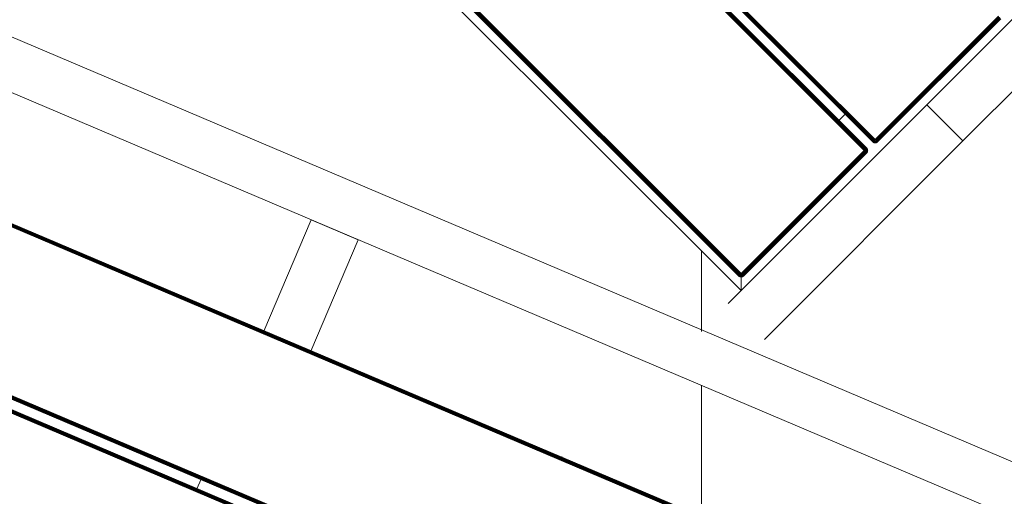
# Model space of a CAD drawing. Header units: millimetres. Extents: x -68595 to 26741, y -534 to 35396.
# Tile 24 of 172: x -60194 to -59617, y 26492 to 26772. Entities that reach past the tile are written whole.
import ezdxf

# ---------------------------------------------------------------- set-up
doc = ezdxf.new("R2010")
doc.units = ezdxf.units.MM
for name, color, linetype, lineweight, true_color in [('Furniture-1', 7, 'Continuous', 9, 0xaaaaaa), ('Kohvikulaud-1', 7, 'Continuous', 9, 0xaaaaaa), ('Kohvikutool-1', 7, 'Continuous', 9, 0xaaaaaa), ('Surface Pattern-1', 7, 'Continuous', 9, 0x232323)]:
    doc.layers.add(name, color=color, linetype=linetype, lineweight=lineweight, true_color=true_color)

# ---------------------------------------------------------------- blocks, each defined once
blk = doc.blocks.new('MA_Kohvikulaud - Kohvikulaud_DWG-V62-Sisehoov')
at = {"layer": 'Kohvikulaud-1'}
for p, q in [((656.75, -448), (656.75, 448)), ((657.11, 448), (657.11, -448)), ((657.49, 448), (657.49, -448)), ((657.84, 448), (657.84, -448)), ((658.16, 448), (658.16, -448)), ((658.42, 448), (658.42, -448)), ((658.61, 448), (658.61, -448)), ((658.72, -448), (658.72, 448)), ((664.41, -448), (664.41, 448)), ((664.52, 448), (664.52, -448)), ((664.7, -448), (664.7, 448)), ((664.96, -448), (664.96, 448)), ((665.28, -448), (665.28, 448)), ((665.64, -448), (665.64, 448)), ((666.01, -448), (666.01, 448)), ((666.38, 448), (666.38, -448)), ((757.37, -448), (757.37, 448)), ((757.74, 448), (757.74, -448)), ((758.11, -448), (758.11, 448)), ((758.47, -448), (758.47, 448)), ((758.79, -448), (758.79, 448)), ((759.05, -448), (759.05, 448)), ((759.23, -448), (759.23, 448)), ((759.34, -448), (759.34, 448)), ((860, 450), (860, -450)), ((830, -420), (830, 420)), ((664.7, 15), (658.42, 15)), ((830, 15), (759.05, 15)), ((830, 15), (830, -15)), ((830, -15), (759.05, -15)), ((759.38, -174.65), (759.38, -175.26))]:
    blk.add_line(p, q, dxfattribs=at)
blk = doc.blocks.new('MA_Kohvikulaud - MA_Kohvikulaud-V63-Sisehoov')
blk.add_blockref('MA_Kohvikulaud - Kohvikulaud_DWG-V62-Sisehoov', (-357.3, 23.93))
blk = doc.blocks.new('MA_Kohvikultool - Kohvikutool_DWG-V64-Sisehoov')
at = {"layer": 'Kohvikutool-1'}
for p, q in [((-10.89, 495), (130.89, 495)), ((130.89, 465), (130.89, 495)), ((130.89, 465), (130.89, 495)), ((295.67, 495), (130.89, 495)), ((130.89, 465), (-10.89, 465)), ((130.89, 465), (155.34, 465)), ((155.34, 465), (285, 465)), ((278, 458), (285, 465)), ((285, 465), (278, 458)), ((285, 465), (295.67, 465)), ((285, 465), (285, 15)), ((166.75, 459.97), (64.5, 459.97)), ((166.75, 459.86), (64.5, 459.86)), ((166.75, 459.67), (64.5, 459.67)), ((166.75, 459.41), (64.5, 459.41)), ((166.75, 459.09), (64.5, 459.09)), ((166.75, 458.74), (64.5, 458.74)), ((64.5, 458.36), (166.75, 458.36)), ((64.5, 458), (166.75, 458)), ((166.75, 460), (166.75, 459.97)), ((167.11, 459.97), (166.75, 460)), ((167.11, 459.97), (166.75, 460)), ((166.75, 459.97), (166.75, 459.86)), ((167.11, 459.93), (166.75, 459.97)), ((166.75, 459.86), (166.75, 459.67)), ((167.09, 459.83), (166.75, 459.86)), ((167.05, 459.65), (166.75, 459.67)), ((166.75, 459.67), (166.75, 459.41)), ((167.01, 459.39), (166.75, 459.41)), ((166.75, 459.41), (166.75, 459.09)), ((166.95, 459.08), (166.75, 459.09)), ((166.75, 459.09), (166.75, 458.74)), ((166.82, 458.73), (166.75, 458.36)), ((166.78, 458.36), (166.75, 458)), ((167.11, 458), (166.75, 458)), ((166.75, 458), (166.75, 22)), ((166.82, 458.73), (166.95, 459.08)), ((167.01, 459.39), (166.95, 459.08)), ((166.95, 459.08), (167.15, 459.02)), ((166.95, 459.08), (167.02, 458.68)), ((167.05, 459.65), (167.01, 459.39)), ((167.01, 459.39), (167.27, 459.31)), ((167.02, 458.68), (167.15, 459.02)), ((167.09, 459.83), (167.05, 459.65)), ((167.05, 459.65), (167.37, 459.56)), ((167.11, 459.93), (167.09, 459.83)), ((167.09, 459.83), (167.43, 459.73)), ((167.11, 459.93), (167.11, 459.97)), ((167.49, 459.86), (167.11, 459.97)), ((167.49, 459.86), (167.11, 459.97)), ((167.47, 459.83), (167.11, 459.93)), ((167.11, 458), (167.49, 458)), ((167.11, 458), (167.11, 22)), ((167.15, 459.02), (167.27, 459.31)), ((167.15, 459.02), (167.35, 458.92)), ((167.15, 458.62), (167.15, 459.02)), ((167.15, 458.62), (167.35, 458.92)), ((167.27, 459.31), (167.37, 459.56)), ((167.27, 459.31), (167.52, 459.18)), ((167.27, 458.52), (167.35, 458.92)), ((167.27, 458.52), (167.52, 458.77)), ((167.35, 458.92), (167.52, 459.18)), ((167.35, 458.92), (167.52, 458.77)), ((167.37, 459.56), (167.43, 459.73)), ((167.37, 459.56), (167.67, 459.4)), ((167.37, 458.4), (167.52, 458.77)), ((167.37, 458.4), (167.67, 458.6)), ((167.43, 459.73), (167.47, 459.83)), ((167.43, 459.73), (167.77, 459.56)), ((167.43, 458.27), (167.67, 458.6)), ((167.43, 458.27), (167.77, 458.4)), ((167.47, 459.83), (167.49, 459.86)), ((167.83, 459.65), (167.47, 459.83)), ((167.47, 458.13), (167.77, 458.4)), ((167.47, 458.13), (167.83, 458.2)), ((167.84, 459.67), (167.49, 459.86)), ((167.84, 459.67), (167.49, 459.86)), ((167.49, 458), (167.83, 458.2)), ((167.84, 458), (167.49, 458)), ((167.49, 458), (167.49, 22)), ((167.52, 459.18), (167.67, 459.4)), ((167.52, 459.18), (167.75, 459)), ((167.52, 458.77), (167.75, 459)), ((167.52, 458.77), (167.67, 458.6)), ((167.67, 459.4), (167.77, 459.56)), ((167.67, 459.4), (167.93, 459.18)), ((167.67, 458.6), (167.93, 458.77)), ((167.67, 458.6), (167.77, 458.4)), ((167.75, 459), (167.93, 459.18)), ((167.75, 459), (167.93, 458.77)), ((167.77, 459.56), (167.83, 459.65)), ((167.77, 459.56), (168.06, 459.31)), ((167.77, 458.4), (168.06, 458.52)), ((167.77, 458.4), (167.83, 458.2)), ((167.83, 459.65), (167.84, 459.67)), ((168.14, 459.39), (167.83, 459.65)), ((167.83, 458.2), (168.14, 458.26)), ((167.83, 458.2), (167.84, 458)), ((168.16, 459.41), (167.84, 459.67)), ((168.16, 459.41), (167.84, 459.67)), ((168.16, 458), (167.84, 458)), ((167.84, 458), (167.84, 22)), ((167.93, 459.18), (168.06, 459.31)), ((167.93, 459.18), (168.15, 458.92)), ((167.93, 458.77), (168.15, 458.92)), ((167.93, 458.77), (168.06, 458.52)), ((168.06, 459.31), (168.14, 459.39)), ((168.06, 459.31), (168.31, 459.02)), ((168.06, 458.52), (168.31, 458.62)), ((168.06, 458.52), (168.14, 458.26)), ((168.14, 459.39), (168.16, 459.41)), ((168.4, 459.08), (168.14, 459.39)), ((168.14, 458.26), (168.4, 458.3)), ((168.14, 458.26), (168.16, 458)), ((168.15, 458.92), (168.31, 459.02)), ((168.15, 458.92), (168.31, 458.62)), ((168.42, 459.09), (168.16, 459.41)), ((168.42, 459.09), (168.16, 459.41)), ((168.42, 458), (168.16, 458)), ((168.16, 458), (168.16, 22)), ((168.31, 459.02), (168.4, 459.08)), ((168.31, 459.02), (168.48, 458.68)), ((168.31, 458.62), (168.48, 458.68)), ((168.31, 458.62), (168.4, 458.3)), ((168.4, 459.08), (168.42, 459.09)), ((168.58, 458.72), (168.4, 459.08)), ((168.4, 458.3), (168.58, 458.34)), ((168.4, 458.3), (168.42, 458)), ((168.61, 458.74), (168.42, 459.09)), ((168.61, 458.74), (168.42, 459.09)), ((168.61, 458), (168.42, 458)), ((168.42, 458), (168.42, 22)), ((168.48, 458.68), (168.58, 458.72)), ((168.48, 458.68), (168.58, 458.34)), ((168.58, 458.72), (168.61, 458.74)), ((168.68, 458.36), (168.58, 458.72)), ((168.58, 458.34), (168.68, 458.36)), ((168.58, 458.34), (168.61, 458)), ((168.72, 458.36), (168.61, 458.74)), ((168.72, 458.36), (168.61, 458.74)), ((168.72, 458), (168.61, 458)), ((168.61, 458), (168.61, 22)), ((168.68, 458.36), (168.72, 458.36)), ((168.68, 458.36), (168.72, 458)), ((168.75, 458), (168.72, 458.36)), ((168.75, 458), (168.72, 458.36)), ((168.72, 22), (168.72, 458)), ((168.75, 458), (168.72, 458)), ((173.78, 458.36), (173.75, 458)), ((173.78, 458.36), (173.75, 458)), ((173.75, 458), (173.78, 458)), ((173.89, 458.74), (173.78, 458.36)), ((173.89, 458.74), (173.78, 458.36)), ((173.82, 458.36), (173.78, 458)), ((173.82, 458.36), (173.78, 458.36)), ((173.78, 458), (173.89, 458)), ((173.78, 458), (173.78, 22)), ((173.92, 458.72), (173.82, 458.36)), ((173.82, 458.36), (173.92, 458.34)), ((174.08, 459.09), (173.89, 458.74)), ((174.08, 459.09), (173.89, 458.74)), ((173.92, 458.72), (173.89, 458.74)), ((173.92, 458.34), (173.89, 458)), ((173.89, 458), (174.08, 458)), ((173.89, 22), (173.89, 458)), ((174.1, 459.08), (173.92, 458.72)), ((174.02, 458.68), (173.92, 458.72)), ((173.92, 458.34), (174.02, 458.68)), ((173.92, 458.34), (174.1, 458.3)), ((174.02, 458.68), (174.19, 459.02)), ((174.19, 458.62), (174.02, 458.68)), ((174.34, 459.41), (174.08, 459.09)), ((174.34, 459.41), (174.08, 459.09)), ((174.1, 459.08), (174.08, 459.09)), ((174.1, 458.3), (174.08, 458)), ((174.08, 458), (174.34, 458)), ((174.08, 22), (174.08, 458)), ((174.36, 459.39), (174.1, 459.08)), ((174.19, 459.02), (174.1, 459.08)), ((174.1, 458.3), (174.19, 458.62)), ((174.1, 458.3), (174.36, 458.26)), ((174.19, 459.02), (174.44, 459.31)), ((174.35, 458.92), (174.19, 459.02)), ((174.19, 458.62), (174.35, 458.92)), ((174.44, 458.52), (174.19, 458.62)), ((174.66, 459.67), (174.34, 459.41)), ((174.66, 459.67), (174.34, 459.41)), ((174.36, 459.39), (174.34, 459.41)), ((174.34, 458), (174.36, 458.26)), ((174.34, 458), (174.66, 458)), ((174.34, 22), (174.34, 458)), ((174.35, 458.92), (174.57, 459.18)), ((174.57, 458.77), (174.35, 458.92)), ((174.67, 459.65), (174.36, 459.39)), ((174.44, 459.31), (174.36, 459.39)), ((174.36, 458.26), (174.44, 458.52)), ((174.36, 458.26), (174.67, 458.2)), ((174.44, 459.31), (174.73, 459.56)), ((174.57, 459.18), (174.44, 459.31)), ((174.44, 458.52), (174.57, 458.77)), ((174.73, 458.4), (174.44, 458.52)), ((174.57, 459.18), (174.83, 459.4)), ((174.75, 459), (174.57, 459.18)), ((174.57, 458.77), (174.75, 459)), ((174.83, 458.6), (174.57, 458.77)), ((175.01, 459.86), (174.66, 459.67)), ((175.01, 459.86), (174.66, 459.67)), ((174.67, 459.65), (174.66, 459.67)), ((174.66, 458), (174.67, 458.2)), ((174.66, 458), (175.01, 458)), ((174.66, 22), (174.66, 458)), ((175.03, 459.83), (174.67, 459.65)), ((174.73, 459.56), (174.67, 459.65)), ((174.67, 458.2), (174.73, 458.4)), ((174.67, 458.2), (175.07, 458.27)), ((175.01, 458), (174.67, 458.2)), ((174.73, 459.56), (175.07, 459.73)), ((174.83, 459.4), (174.73, 459.56)), ((174.73, 458.4), (174.83, 458.6)), ((175.07, 458.27), (174.73, 458.4)), ((175.13, 458.4), (174.73, 458.4)), ((174.75, 459), (174.98, 459.18)), ((174.98, 458.77), (174.75, 459)), ((174.83, 459.4), (175.13, 459.56)), ((174.98, 459.18), (174.83, 459.4)), ((174.83, 458.6), (174.98, 458.77)), ((175.13, 458.4), (174.83, 458.6)), ((175.23, 458.52), (174.83, 458.6)), ((174.98, 459.18), (175.23, 459.31)), ((175.15, 458.92), (174.98, 459.18)), ((174.98, 458.77), (175.15, 458.92)), ((175.23, 458.52), (174.98, 458.77)), ((175.35, 458.62), (174.98, 458.77)), ((175.39, 459.97), (175.01, 459.86)), ((175.39, 459.97), (175.01, 459.86)), ((175.03, 459.83), (175.01, 459.86)), ((175.01, 22), (175.01, 458)), ((175.02, 458.07), (175.39, 458)), ((175.39, 459.93), (175.03, 459.83)), ((175.07, 459.73), (175.03, 459.83)), ((175.07, 459.73), (175.41, 459.83)), ((175.13, 459.56), (175.07, 459.73)), ((175.13, 459.56), (175.45, 459.65)), ((175.23, 459.31), (175.13, 459.56)), ((175.15, 458.92), (175.35, 459.02)), ((175.35, 458.62), (175.15, 458.92)), ((175.48, 458.68), (175.15, 458.92)), ((175.23, 459.31), (175.49, 459.39)), ((175.35, 459.02), (175.23, 459.31)), ((175.35, 459.02), (175.55, 459.08)), ((175.48, 458.68), (175.35, 459.02)), ((175.62, 458.72), (175.35, 459.02)), ((175.75, 460), (175.39, 459.97)), ((175.75, 460), (175.39, 459.97)), ((175.39, 459.93), (175.39, 459.97)), ((175.39, 459.93), (175.75, 459.97)), ((175.41, 459.83), (175.39, 459.93)), ((175.39, 458.03), (175.75, 458)), ((175.39, 22), (175.39, 458)), ((175.41, 459.83), (175.75, 459.86)), ((175.45, 459.65), (175.41, 459.83)), ((175.45, 459.65), (175.75, 459.67)), ((175.49, 459.39), (175.45, 459.65)), ((175.49, 459.39), (175.75, 459.41)), ((175.55, 459.08), (175.49, 459.39)), ((175.55, 459.08), (175.75, 459.09)), ((175.62, 458.72), (175.55, 459.08)), ((175.75, 459.09), (175.62, 458.72)), ((175.75, 460), (175.75, 459.97)), ((175.75, 459.97), (175.75, 459.86)), ((278, 459.97), (175.75, 459.97)), ((175.75, 459.86), (278, 459.86)), ((175.75, 459.86), (175.75, 459.67)), ((175.75, 459.67), (278, 459.67)), ((175.75, 459.67), (175.75, 459.41)), ((175.75, 459.41), (278, 459.41)), ((175.75, 459.41), (175.75, 459.09)), ((175.75, 459.09), (278, 459.09)), ((175.75, 458.74), (175.75, 459.09)), ((175.75, 458.74), (278, 458.74)), ((175.75, 458.36), (175.75, 458.74)), ((175.75, 458.36), (278, 458.36)), ((175.75, 458.36), (175.75, 458)), ((175.75, 458), (278, 458)), ((175.75, 22), (175.75, 458)), ((278.36, 459.97), (278, 460)), ((278, 460), (278, 459.97)), ((278.36, 459.97), (278, 460)), ((278, 459.97), (278.36, 459.93)), ((278, 459.97), (278, 459.86)), ((278, 459.86), (278.34, 459.83)), ((278, 459.86), (278, 459.67)), ((278, 459.67), (278.3, 459.65)), ((278, 459.67), (278, 459.41)), ((278, 459.41), (278.26, 459.39)), ((278, 459.41), (278, 459.09)), ((278, 459.09), (278.2, 459.08)), ((278, 459.09), (278.13, 458.72)), ((278.07, 458.73), (278, 459.09)), ((278.03, 458.36), (278, 458.74)), ((278.03, 458.36), (278, 458)), ((278, 458), (278, 22)), ((278, 458), (278.36, 458)), ((278.26, 459.39), (278.2, 459.08)), ((278.2, 459.08), (278.4, 459.02)), ((278.2, 459.08), (278.27, 458.68)), ((278.2, 458.7), (278.2, 459.08)), ((278.3, 459.65), (278.26, 459.39)), ((278.26, 459.39), (278.52, 459.31)), ((278.27, 458.68), (278.4, 459.02)), ((278.34, 459.83), (278.3, 459.65)), ((278.3, 459.65), (278.62, 459.56)), ((278.36, 459.93), (278.34, 459.83)), ((278.34, 459.83), (278.68, 459.73)), ((278.74, 459.86), (278.36, 459.97)), ((278.36, 459.97), (278.36, 459.93)), ((278.74, 459.86), (278.36, 459.97)), ((278.72, 459.83), (278.36, 459.93)), ((278.74, 458), (278.36, 458)), ((278.36, 458), (278.36, 22)), ((278.4, 459.02), (278.52, 459.31)), ((278.4, 459.02), (278.6, 458.92)), ((278.4, 458.62), (278.4, 459.02)), ((278.4, 458.62), (278.6, 458.92)), ((278.52, 459.31), (278.62, 459.56)), ((278.52, 459.31), (278.77, 459.18)), ((278.52, 458.52), (278.6, 458.92)), ((278.52, 458.52), (278.77, 458.77)), ((278.6, 458.92), (278.77, 459.18)), ((278.6, 458.92), (278.77, 458.77)), ((278.62, 459.56), (278.68, 459.73)), ((278.62, 459.56), (278.92, 459.4)), ((278.62, 458.4), (278.77, 458.77)), ((278.62, 458.4), (278.92, 458.6)), ((278.68, 459.73), (278.72, 459.83)), ((278.68, 459.73), (279.02, 459.56)), ((278.68, 458.27), (278.92, 458.6)), ((278.68, 458.27), (279.02, 458.4)), ((278.74, 459.86), (278.72, 459.83)), ((279.08, 459.65), (278.72, 459.83)), ((278.72, 458.13), (279.02, 458.4)), ((278.72, 458.13), (279.08, 458.2)), ((279.09, 458), (278.73, 458.07)), ((279.09, 459.67), (278.74, 459.86)), ((279.09, 459.67), (278.74, 459.86)), ((278.74, 22), (278.74, 458)), ((279.09, 458), (278.74, 458)), ((278.77, 459.18), (278.92, 459.4)), ((278.77, 459.18), (279, 459)), ((278.77, 458.77), (279, 459)), ((278.77, 458.77), (278.92, 458.6)), ((278.92, 459.4), (279.02, 459.56)), ((278.92, 459.4), (279.18, 459.18)), ((278.92, 458.6), (279.18, 458.77)), ((278.92, 458.6), (279.02, 458.4)), ((279, 459), (279.18, 459.18)), ((279, 459), (279.18, 458.77)), ((279.02, 459.56), (279.08, 459.65)), ((279.02, 459.56), (279.31, 459.31)), ((279.02, 458.4), (279.31, 458.52)), ((279.02, 458.4), (279.08, 458.2)), ((279.09, 459.67), (279.08, 459.65)), ((279.39, 459.39), (279.08, 459.65)), ((279.08, 458.2), (279.39, 458.26)), ((279.09, 458), (279.08, 458.2)), ((279.41, 459.41), (279.09, 459.67)), ((279.41, 459.41), (279.09, 459.67)), ((279.09, 22), (279.09, 458)), ((279.41, 458), (279.09, 458)), ((279.18, 459.18), (279.31, 459.31)), ((279.18, 459.18), (279.4, 458.92)), ((279.18, 458.77), (279.4, 458.92)), ((279.18, 458.77), (279.31, 458.52)), ((279.31, 459.31), (279.39, 459.39)), ((279.31, 459.31), (279.56, 459.02)), ((279.31, 458.52), (279.56, 458.62)), ((279.31, 458.52), (279.39, 458.26)), ((279.41, 459.41), (279.39, 459.39)), ((279.65, 459.08), (279.39, 459.39)), ((279.39, 458.26), (279.65, 458.3)), ((279.41, 458), (279.39, 458.26)), ((279.4, 458.92), (279.56, 459.02)), ((279.4, 458.92), (279.56, 458.62)), ((279.67, 459.09), (279.41, 459.41)), ((279.67, 459.09), (279.41, 459.41)), ((279.41, 22), (279.41, 458)), ((279.67, 458), (279.41, 458)), ((279.56, 459.02), (279.65, 459.08)), ((279.56, 459.02), (279.73, 458.68)), ((279.56, 458.62), (279.73, 458.68)), ((279.56, 458.62), (279.65, 458.3)), ((279.67, 459.09), (279.65, 459.08)), ((279.83, 458.72), (279.65, 459.08)), ((279.65, 458.3), (279.83, 458.34)), ((279.67, 458), (279.65, 458.3)), ((279.86, 458.74), (279.67, 459.09)), ((279.86, 458.74), (279.67, 459.09)), ((279.67, 22), (279.67, 458)), ((279.86, 458), (279.67, 458)), ((279.73, 458.68), (279.83, 458.72)), ((279.73, 458.68), (279.83, 458.34)), ((279.86, 458.74), (279.83, 458.72)), ((279.93, 458.36), (279.83, 458.72)), ((279.83, 458.34), (279.93, 458.36)), ((279.86, 458), (279.83, 458.34)), ((279.97, 458.36), (279.86, 458.74)), ((279.97, 458.36), (279.86, 458.74)), ((279.86, 22), (279.86, 458)), ((279.97, 458), (279.86, 458)), ((279.97, 458), (279.93, 458.36)), ((279.97, 458.36), (279.93, 458.36)), ((280, 458), (279.97, 458.36)), ((280, 458), (279.97, 458.36)), ((279.97, 22), (279.97, 458)), ((280, 458), (279.97, 458)), ((174.66, 435), (167.84, 435))]:
    blk.add_line(p, q, dxfattribs=at)
blk = doc.blocks.new('MA_Kohvikultool - MA_Kohvikultool-V65-Sisehoov')
blk.add_blockref('MA_Kohvikultool - Kohvikutool_DWG-V64-Sisehoov', (111.57, -216.07))

msp = doc.modelspace()

# ---------------------------------------------------------------- hatches: boundary and pattern name
at = {"layer": 'Surface Pattern-1'}
h = msp.add_hatch(dxfattribs=at)
h.set_pattern_fill('FP_6', color=256, style=0, pattern_type=2)
h.set_pattern_definition([(270, (-67594.6, -13241.8), (600, 4e-14), []), (0, (-67594.6, -13241.8), (0, 600), [])])
h.paths.add_polyline_path([(-59902.01, 25556.61), (-57646.08, 27269.19), (-57646.08, 29348.17), (-66244.21, 29348.17), (-66244.21, 29093.17), (-66744.21, 29093.17), (-66744.21, 29348.17), (-66798.58, 29348.17), (-66798.58, 25687.16), (-64518.77, 26921.57), (-63355.37, 26921.57), (-59935.15, 25569.7)])
h.paths.add_polyline_path([(-59935.15, 25671.63), (-60763.15, 26024.35), (-60410.88, 26851.3), (-59583.94, 26499.03), (-59934.9, 25672.21)])
h.paths.add_polyline_path([(-59925.64, 25770.8), (-59923.44, 25775.98), (-60296.25, 25934.23), (-60298.45, 25929.05), (-59935.15, 25774.84)])
h.paths.add_polyline_path([(-59886.32, 25863.43), (-59884.13, 25868.61), (-60256.93, 26026.85), (-60259.13, 26021.68), (-59896.89, 25867.91)])
h.paths.add_polyline_path([(-60326.06, 25940.77), (-60323.86, 25945.95), (-60696.67, 26104.2), (-60698.87, 26099.02), (-60338.5, 25946.05)])
h.paths.add_polyline_path([(-59847.01, 25956.06), (-59844.81, 25961.23), (-60217.61, 26119.48), (-60219.81, 26114.3), (-59875.7, 25968.24)])
h.paths.add_polyline_path([(-60286.74, 26033.4), (-60284.55, 26038.58), (-60657.35, 26196.82), (-60659.55, 26191.64), (-60312.19, 26044.2)])
h.paths.add_polyline_path([(-59807.69, 26048.68), (-59805.49, 26053.86), (-60178.3, 26212.11), (-60180.49, 26206.93), (-59811.38, 26050.25)])
h.paths.add_polyline_path([(-60247.43, 26126.02), (-60245.23, 26131.2), (-60618.03, 26289.45), (-60620.23, 26284.27), (-60254.11, 26128.86)])
h.paths.add_polyline_path([(-59768.37, 26141.31), (-59766.58, 26146.66), (-60138.98, 26304.73), (-60141.18, 26299.55), (-59772.06, 26142.87)])
h.paths.add_polyline_path([(-60208.11, 26218.65), (-60205.91, 26223.83), (-60578.72, 26382.07), (-60580.91, 26376.9), (-60254.11, 26238.18)])
h.paths.add_polyline_path([(-60702.62, 26231.01), (-61172.19, 26271.89), (-61169.58, 26301.77), (-61158.95, 26300.85), (-61151.37, 26400.57), (-61203.14, 26405.07), (-61212.32, 26310.84), (-61214.46, 26310.84), (-61227.91, 26311.07), (-61228.27, 26306.88), (-61409.69, 26322.68), (-61370.66, 26770.98), (-61189.25, 26755.19), (-61189.25, 26750.03), (-61173.59, 26747.54), (-61173.52, 26745.41), (-61181.46, 26654.13), (-61128.6, 26649.53), (-61119.93, 26749.15), (-61130.56, 26750.08), (-61127.96, 26779.97), (-60658.39, 26739.09), (-60661, 26709.2), (-60671.62, 26710.13), (-60710.65, 26261.82), (-60700.02, 26260.9)])
h.paths.add_polyline_path([(-59729.05, 26233.93), (-59726.86, 26239.11), (-60099.66, 26397.36), (-60101.86, 26392.18), (-59766.58, 26249.86)])
h.paths.add_polyline_path([(-60818.88, 26301.36), (-60785.06, 26689.89), (-60790.04, 26690.32), (-60823.86, 26301.79), (-60819.24, 26301.39)])
h.paths.add_polyline_path([(-60929.71, 26311.01), (-60895.89, 26699.54), (-60900.87, 26699.97), (-60934.69, 26311.44), (-60930.07, 26311.04)])
h.paths.add_polyline_path([(-60168.79, 26311.28), (-60166.59, 26316.45), (-60539.4, 26474.7), (-60541.6, 26469.52), (-60179.65, 26315.88)])
h.paths.add_polyline_path([(-61040.54, 26320.65), (-61006.72, 26709.19), (-61011.7, 26709.62), (-61045.52, 26321.09), (-61040.91, 26320.69)])
h.paths.add_polyline_path([(-59689.74, 26326.56), (-59687.54, 26331.74), (-60060.34, 26489.98), (-60062.54, 26484.81), (-59753.84, 26353.77)])
h.paths.add_polyline_path([(-61339.39, 26346.67), (-61305.57, 26735.2), (-61334.96, 26737.76), (-61368.78, 26349.23), (-61341.39, 26346.84)])
h.paths.add_polyline_path([(-61794.58, 26398.35), (-61840.04, 26401.68), (-61870.78, 26407.04), (-61905.09, 26416.67), (-61936.08, 26428.54), (-61967.1, 26444.26), (-61995.78, 26462.31), (-62022.06, 26482.8), (-62049.05, 26508.6), (-62071.6, 26534.97), (-62089.77, 26560.85), (-62106.41, 26590.15), (-62120.92, 26622.77), (-62131.8, 26655.75), (-62139.08, 26688.22), (-62143.2, 26721.41), (-62144.05, 26759.59), (-62141.75, 26790.03), (-62135.88, 26824.61), (-62126.95, 26856.9), (-62114.39, 26889.85), (-62099.32, 26919.78), (-62080.62, 26949.54), (-62058.46, 26977.66), (-62034.33, 27002.81), (-62009.22, 27024.44), (-61978.85, 27045.48), (-61952.78, 27060.17), (-61919.95, 27074.76), (-61883.79, 27086.41), (-61854.75, 27092.84), (-61818.79, 27097.11), (-61786.3, 27097.97), (-61751.21, 27095.26), (-61718.3, 27089.65), (-61684.08, 27080.02), (-61653.08, 27068.15), (-61621.65, 27052.19), (-61593.39, 27034.38), (-61567.11, 27013.89), (-61540.12, 26988.09), (-61517.57, 26961.73), (-61499.4, 26935.85), (-61482.76, 26906.54), (-61468.25, 26873.93), (-61456.53, 26837.61), (-61450.09, 26808.51), (-61445.96, 26775.13), (-61445.04, 26738.53), (-61447.42, 26706.67), (-61453.29, 26672.07), (-61463.17, 26637.11), (-61474.78, 26606.85), (-61489.85, 26576.91), (-61508.55, 26547.15), (-61530.7, 26519.03), (-61554.84, 26493.88), (-61579.95, 26472.26), (-61607.41, 26452.97), (-61636.39, 26436.52), (-61669.22, 26421.93), (-61701.98, 26411.13), (-61736.7, 26403.53), (-61771.87, 26399.46), (-61787.01, 26398.72)])
h.paths.add_polyline_path([(-60129.47, 26403.9), (-60127.28, 26409.08), (-60500.08, 26567.33), (-60502.28, 26562.15), (-60179.65, 26425.2)])
h.paths.add_polyline_path([(-59650.42, 26419.19), (-59622.82, 26484.2), (-59995.63, 26642.44), (-60023.22, 26577.43), (-59657.46, 26422.17)])
h.paths.add_polyline_path([(-61147.68, 26430.36), (-61131.2, 26619.64), (-61184.08, 26624.02), (-61200.54, 26434.96), (-61151.37, 26430.68)])
h.paths.add_polyline_path([(-61647.95, 26475.26), (-61641.03, 26479.35), (-61647.42, 26475.58)])
h.paths.add_polyline_path([(-61622.33, 26490.62), (-61615.32, 26495.8), (-61622.27, 26490.67)])
h.paths.add_polyline_path([(-60090.16, 26496.53), (-60087.96, 26501.71), (-60460.76, 26659.95), (-60462.96, 26654.77), (-60093.95, 26498.14)])
h.paths.add_polyline_path([(-61554.46, 26552.32), (-61548.96, 26559.68), (-61554.14, 26552.76)])
h.paths.add_polyline_path([(-59757.36, 26583.89), (-59778.57, 26605.1), (-59771.03, 26612.64), (-60089.23, 26930.84), (-60096.77, 26923.3), (-60117.98, 26944.51), (-59784.7, 27277.8), (-59763.48, 27256.58), (-59771.03, 27249.04), (-59700.32, 27178.33), (-59662.8, 27215.85), (-59729.03, 27283.57), (-59728.47, 27284.32), (-59718.6, 27295.01), (-59721.43, 27298.64), (-59593.06, 27427), (-59275.26, 27108.41), (-59403.63, 26980.04), (-59407.67, 26983.27), (-59419.56, 26972.97), (-59420.34, 26973.4), (-59486.02, 27039.07), (-59523.54, 27001.55), (-59452.83, 26930.84), (-59445.29, 26938.39), (-59424.07, 26917.17), (-59736.53, 26604.71)])
h.paths.add_polyline_path([(-60050.84, 26589.15), (-60023.24, 26654.16), (-60396.05, 26812.41), (-60423.64, 26747.4), (-60093.95, 26607.45)])
h.paths.add_polyline_path([(-61520.86, 26602.89), (-61517.49, 26609.91), (-61520.74, 26603.14)])
h.paths.add_polyline_path([(-61497.78, 26659.01), (-61495.78, 26666.76), (-61497.59, 26659.74)])
h.paths.add_polyline_path([(-59713.58, 26712.52), (-59710.04, 26716.06), (-59985.81, 26991.83), (-59989.35, 26988.29), (-59722.67, 26721.62)])
h.paths.add_polyline_path([(-61486.06, 26718.56), (-61485.61, 26726.54), (-61486.02, 26719.3)])
h.paths.add_polyline_path([(-61486.18, 26779.52), (-61487.29, 26787.22), (-61486.21, 26779.69)])
h.paths.add_polyline_path([(-59634.91, 26791.19), (-59631.38, 26794.72), (-59907.15, 27070.49), (-59910.68, 27066.96), (-59646.27, 26802.55)])
h.paths.add_polyline_path([(-61492.44, 26816.46), (-61493.27, 26819.78), (-61492.82, 26817.94)])
h.paths.add_polyline_path([(-59556.24, 26869.85), (-59552.71, 26873.39), (-59828.48, 27149.16), (-59832.02, 27145.62), (-59617.23, 26930.84)])
h.paths.add_polyline_path([(-61521.5, 26894.98), (-61525.59, 26901.9), (-61521.81, 26895.51)])
h.paths.add_polyline_path([(-61536.86, 26920.59), (-61542.04, 26927.62), (-61536.91, 26920.66)])
h.paths.add_polyline_path([(-61598.56, 26988.47), (-61605.92, 26993.97), (-61598.74, 26988.6)])
h.paths.add_polyline_path([(-61649.12, 27022.07), (-61659.08, 27026.82), (-61649.38, 27022.19)])
h.paths.add_polyline_path([(-59544.75, 27022.76), (-59507.23, 27060.29), (-59641.58, 27194.64), (-59679.1, 27157.12), (-59548.34, 27026.35)])
h.paths.add_polyline_path([(-61705.25, 27045.15), (-61712.99, 27047.16), (-61705.98, 27045.34)])
h.paths.add_polyline_path([(-61764.79, 27056.87), (-61772.78, 27057.32), (-61765.54, 27056.91)])
h.paths.add_polyline_path([(-59344.13, 27081.97), (-59323.67, 27103.23), (-59599.04, 27378.6), (-59619.9, 27357.74), (-59351.03, 27088.87)])
h.paths.add_polyline_path([(-59595.4, 28393.03), (-59595.4, 29293.03), (-58695.4, 29293.03), (-58695.4, 28393.03), (-59593.4, 28393.03)])
h.paths.add_polyline_path([(-59160.4, 28423.03), (-59160.4, 28493.66), (-59565.4, 28493.66), (-59565.4, 28423.03), (-59439.22, 28423.03)])
h.paths.add_polyline_path([(-59130.4, 28423.03), (-58725.4, 28423.03), (-58725.4, 28493.66), (-59130.4, 28493.66)])
h.paths.add_polyline_path([(-60051.44, 28463.63), (-60375.55, 28814.78), (-60353.5, 28835.13), (-60344.05, 28824.89), (-60270.57, 28892.72), (-60306.56, 28931.71), (-60376.79, 28868.21), (-60377.51, 28868.72), (-60387.74, 28879.26), (-60391.52, 28876.31), (-60514.76, 29009.83), (-60183.81, 29314.75), (-60060.57, 29181.23), (-60063.78, 29177.13), (-60054.14, 29165.03), (-60054.59, 29164.27), (-60122.85, 29101.27), (-60086.86, 29062.28), (-60013.38, 29130.1), (-60022.83, 29140.34), (-60000.78, 29160.69), (-59676.67, 28809.54), (-59698.72, 28789.19), (-59708.17, 28799.43), (-60038.84, 28494.22), (-60029.39, 28483.98), (-60038.84, 28475.26)])
h.paths.add_polyline_path([(-58316.71, 28469.45), (-58337.06, 28491.49), (-58326.82, 28500.94), (-58632.03, 28831.62), (-58642.27, 28822.17), (-58662.62, 28844.21), (-58311.47, 29168.32), (-58291.12, 29146.28), (-58301.36, 29136.83), (-58233.53, 29063.35), (-58194.54, 29099.33), (-58258.04, 29169.56), (-58257.53, 29170.29), (-58246.99, 29180.51), (-58249.94, 29184.29), (-58116.42, 29307.53), (-57811.5, 28976.59), (-57945.25, 28853.6), (-57949.12, 28856.56), (-57961.22, 28846.92), (-57961.98, 28847.37), (-58024.98, 28915.63), (-58063.97, 28879.64), (-57996.15, 28806.15), (-57985.91, 28815.6), (-57965.56, 28793.56), (-58314.06, 28471.9)])
h.paths.add_polyline_path([(-59439.22, 28588.66), (-59160.4, 28588.66), (-59160.4, 28594.28), (-59565.4, 28594.28), (-59565.4, 28588.66)])
h.paths.add_polyline_path([(-59002.73, 28588.66), (-58725.4, 28588.66), (-58725.4, 28594.28), (-59130.4, 28594.28), (-59130.4, 28588.66)])
h.paths.add_polyline_path([(-60092.25, 28596.31), (-59805.67, 28860.83), (-59809.06, 28864.5), (-60095.64, 28599.99), (-60093.95, 28598.15)])
h.paths.add_polyline_path([(-58265.42, 28598.44), (-58261.75, 28601.83), (-58526.26, 28888.42), (-58529.94, 28885.03), (-58271.91, 28605.47)])
h.paths.add_polyline_path([(-58183.67, 28673.9), (-58180, 28677.29), (-58444.51, 28963.87), (-58448.19, 28960.48), (-58195.19, 28686.37)])
h.paths.add_polyline_path([(-60167.71, 28678.06), (-59881.12, 28942.58), (-59884.51, 28946.25), (-60171.1, 28681.74)])
h.paths.add_polyline_path([(-59439.22, 28689.28), (-59160.4, 28689.28), (-59160.4, 28694.91), (-59565.4, 28694.91), (-59565.4, 28689.28)])
h.paths.add_polyline_path([(-58784.49, 28689.28), (-58725.4, 28689.28), (-58725.4, 28694.91), (-59130.4, 28694.91), (-59130.4, 28689.28), (-59002.73, 28689.28)])
h.paths.add_polyline_path([(-58101.92, 28749.35), (-58098.24, 28752.74), (-58362.76, 29039.33), (-58366.44, 29035.94), (-58109.4, 28757.45)])
h.paths.add_polyline_path([(-60243.16, 28759.81), (-59956.58, 29024.33), (-59959.97, 29028.01), (-60246.55, 28763.49)])
h.paths.add_polyline_path([(-58959.56, 28789.91), (-58725.4, 28789.91), (-58725.4, 28795.53), (-59130.4, 28795.53), (-59130.4, 28789.91), (-59002.73, 28789.91)])
h.paths.add_polyline_path([(-59160.4, 28789.91), (-59160.4, 28795.53), (-59565.4, 28795.53), (-59565.4, 28789.91), (-59220.97, 28789.91)])
h.paths.add_polyline_path([(-58725.4, 28890.53), (-58725.4, 28896.16), (-59130.4, 28896.16), (-59130.4, 28890.53), (-58784.49, 28890.53)])
h.paths.add_polyline_path([(-59220.97, 28890.53), (-59160.4, 28890.53), (-59160.4, 28896.16), (-59565.4, 28896.16), (-59565.4, 28890.53), (-59330.09, 28890.53)])
h.paths.add_polyline_path([(-58084.32, 28901.68), (-58045.33, 28937.67), (-58174.2, 29077.29), (-58213.19, 29041.3), (-58102.31, 28921.17)])
h.paths.add_polyline_path([(-60248.53, 28913.06), (-60108.91, 29041.93), (-60144.9, 29080.92), (-60284.51, 28952.05), (-60268.07, 28934.24)])
h.paths.add_polyline_path([(-57881.48, 28952.81), (-57860.06, 28973.09), (-58124.32, 29259.41), (-58146, 29239.4), (-57886.03, 28957.74)])
h.paths.add_polyline_path([(-60446.62, 28980.25), (-60160.04, 29244.77), (-60180.32, 29266.19), (-60466.63, 29001.93), (-60450.31, 28984.25)])
h.paths.add_polyline_path([(-59565.4, 28991.16), (-59160.4, 28991.16), (-59160.4, 28996.78), (-59565.4, 28996.78)])
h.paths.add_polyline_path([(-58725.4, 28991.16), (-58725.4, 28996.78), (-59130.4, 28996.78), (-59130.4, 28991.16), (-58784.49, 28991.16)])
h.paths.add_polyline_path([(-58725.4, 29091.78), (-58725.4, 29097.41), (-59130.4, 29097.41), (-59130.4, 29091.78), (-58784.49, 29091.78)])
h.paths.add_polyline_path([(-59220.97, 29091.78), (-59160.4, 29091.78), (-59160.4, 29097.41), (-59565.4, 29097.41), (-59565.4, 29091.78), (-59439.22, 29091.78)])
h.paths.add_polyline_path([(-59439.22, 29192.41), (-59160.4, 29192.41), (-59160.4, 29198.03), (-59565.4, 29198.03), (-59565.4, 29192.41)])
h.paths.add_polyline_path([(-58725.4, 29192.41), (-58725.4, 29198.03), (-59130.4, 29198.03), (-59130.4, 29192.41), (-58784.49, 29192.41)])

# ---------------------------------------------------------------- block references
at = {"layer": 'Furniture-1'}
for name, p, rotation in [('MA_Kohvikultool - MA_Kohvikultool-V65-Sisehoov', (-59666.63, 27069.08), 225.0000003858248), ('MA_Kohvikulaud - MA_Kohvikulaud-V63-Sisehoov', (-60172.11, 26203.83), 66.99999999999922)]:
    msp.add_blockref(name, p, dxfattribs=dict(at, rotation=rotation))

doc.saveas('drawing.dxf')
